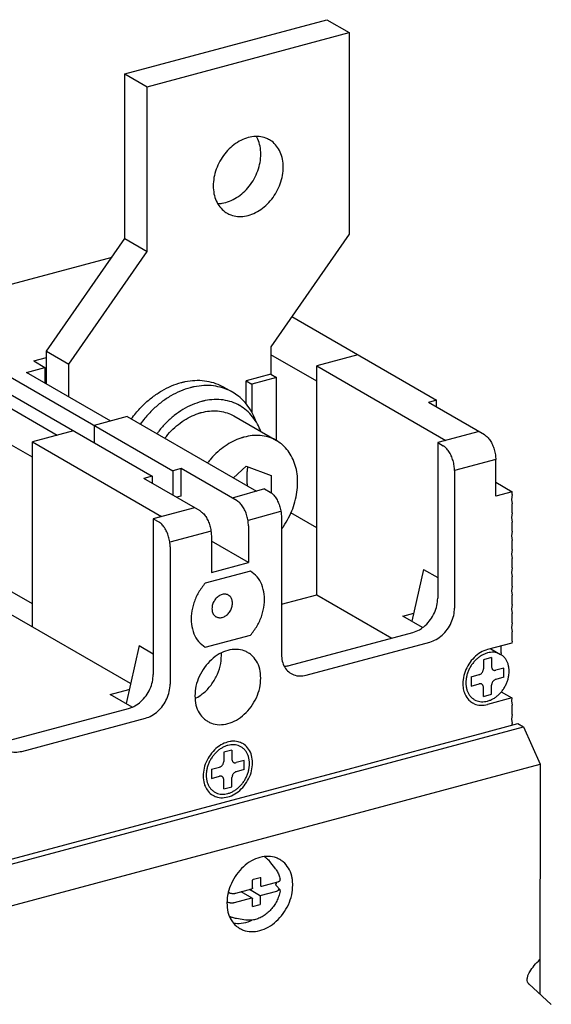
# Model space of a CAD drawing. Extents: x -741 to 1164, y -3289 to 616.
# Tile 12 of 65: x -663 to -610, y -2599 to -2500. Entities that reach past the tile are written whole.
import ezdxf

# ---------------------------------------------------------------- set-up
doc = ezdxf.new("R2010")
doc.units = 0
doc.header["$LTSCALE"] = 1.21
doc.header["$MEASUREMENT"] = 0
doc.layers.get('0').update_dxf_attribs({"linetype": 'CONTINUOUS'})

msp = doc.modelspace()

# ---------------------------------------------------------------- linework, layer by layer
for p, q in [((-652.6547, -2505.21868), (-632.40676, -2499.79113)), ((-632.40676, -2499.79113), (-630.1547, -2501.09187)), ((-650.40264, -2506.51942), (-630.1547, -2501.09187)), ((-630.1547, -2501.09187), (-630.1547, -2521.31725)), ((-652.6547, -2521.76671), (-652.6547, -2505.21868)), ((-652.6547, -2505.21868), (-650.40264, -2506.51942)), ((-650.40264, -2523.06745), (-650.40264, -2506.51942)), ((-660.50594, -2533.06462), (-652.6547, -2521.76671)), ((-652.6547, -2521.76671), (-650.40264, -2523.06745)), ((-630.1547, -2521.31725), (-638.00594, -2532.61516)), ((-667.34479, -2527.20616), (-653.93718, -2523.61219)), ((-658.25388, -2534.36537), (-650.40264, -2523.06745)), ((-635.90852, -2529.59698), (-621.39439, -2537.98004)), ((-638.00594, -2532.61516), (-638.00594, -2535.37317)), ((-661.78176, -2534.0468), (-660.50594, -2533.70481)), ((-660.50594, -2533.06462), (-658.25388, -2534.36537)), ((-660.50594, -2536.35615), (-660.50594, -2533.06462)), ((-633.40884, -2536.07008), (-638.00594, -2533.41489)), ((-629.27661, -2533.42744), (-633.40884, -2534.5351)), ((-666.9832, -2534.01276), (-647.84068, -2545.06908)), ((-666.9832, -2534.01276), (-647.84068, -2545.06908)), ((-662.51523, -2535.19562), (-660.65573, -2534.69718)), ((-662.51523, -2535.19562), (-660.65573, -2534.69718)), ((-661.78176, -2534.0468), (-660.65573, -2534.69718)), ((-661.78176, -2534.0468), (-660.65573, -2534.69718)), ((-660.65573, -2534.69718), (-660.65573, -2536.26963)), ((-660.65573, -2534.69718), (-660.65573, -2536.26963)), ((-658.25388, -2537.6569), (-658.25388, -2534.36537)), ((-633.40884, -2557.51848), (-633.40884, -2534.5351)), ((-633.40884, -2534.5351), (-620.45949, -2542.01438)), ((-667.34479, -2535.55109), (-649.90679, -2545.62291)), ((-654.07, -2540.07341), (-662.51523, -2535.19562)), ((-654.07, -2540.07341), (-662.51523, -2535.19562)), ((-638.00594, -2535.37317), (-640.48528, -2536.03776)), ((-637.44293, -2535.69835), (-639.92226, -2536.36295)), ((-638.00594, -2535.37317), (-637.44293, -2535.69835)), ((-637.44293, -2542.03969), (-637.44293, -2535.69835)), ((-641.85179, -2537.1833), (-642.75261, -2536.663)), ((-640.48528, -2536.03776), (-639.92226, -2536.36295)), ((-640.48528, -2538.34703), (-640.48528, -2536.03776)), ((-639.92226, -2536.36295), (-639.92226, -2539.17204)), ((-659.4419, -2541.51338), (-667.34479, -2536.94884)), ((-621.39439, -2537.98004), (-622.22084, -2538.20157)), ((-616.59069, -2541.45343), (-622.22084, -2538.20157)), ((-621.39439, -2538.67891), (-621.39439, -2537.98004)), ((-652.41711, -2539.63035), (-655.72289, -2540.51648)), ((-652.41711, -2539.63035), (-655.72289, -2540.51648)), ((-652.41711, -2539.63035), (-655.72289, -2540.51648)), ((-652.41711, -2539.63035), (-655.72289, -2540.51648)), ((-652.41711, -2539.63035), (-639.46775, -2547.10963)), ((-652.41711, -2539.63035), (-639.46775, -2547.10963)), ((-652.41711, -2539.63035), (-639.46775, -2547.10963)), ((-652.41711, -2539.63035), (-639.46775, -2547.10963)), ((-641.72606, -2539.56555), (-637.44714, -2542.03697)), ((-661.92124, -2543.71296), (-667.34479, -2540.58043)), ((-655.72289, -2540.51648), (-655.72289, -2542.26366)), ((-655.72289, -2540.51648), (-655.72289, -2542.26366)), ((-657.78901, -2541.07031), (-661.92124, -2542.17797)), ((-657.78901, -2541.07031), (-661.92124, -2542.17797)), ((-617.14353, -2541.13412), (-621.28593, -2542.23591)), ((-661.92124, -2542.17797), (-648.97188, -2549.65725)), ((-661.92124, -2542.17797), (-648.97188, -2549.65725)), ((-661.92124, -2560.7394), (-661.92124, -2542.17797)), ((-621.28593, -2542.23591), (-621.28593, -2557.86461)), ((-621.28593, -2542.23591), (-620.72292, -2542.5611)), ((-641.76205, -2545.78449), (-640.4729, -2544.61098)), ((-640.4729, -2544.61098), (-637.99356, -2545.53871)), ((-615.45448, -2543.94835), (-619.59688, -2545.05014)), ((-615.46465, -2547.61982), (-615.46465, -2543.94248)), ((-649.90679, -2545.62291), (-650.73324, -2545.84445)), ((-649.90679, -2545.62291), (-650.73324, -2545.84445)), ((-649.90679, -2545.62291), (-649.90679, -2546.32178)), ((-649.90679, -2545.62291), (-649.90679, -2546.32178)), ((-647.01423, -2544.84755), (-647.84068, -2545.06908)), ((-647.01423, -2544.84755), (-647.84068, -2545.06908)), ((-647.84068, -2545.06908), (-647.84068, -2547.51513)), ((-647.84068, -2545.06908), (-647.84068, -2547.51513)), ((-641.38407, -2548.09941), (-647.01423, -2544.84755)), ((-641.38407, -2548.09941), (-647.01423, -2544.84755)), ((-647.01423, -2547.60556), (-647.01423, -2544.84755)), ((-647.01423, -2547.60556), (-647.01423, -2544.84755)), ((-637.99356, -2545.53871), (-637.99356, -2547.28021)), ((-619.59689, -2545.05014), (-619.59689, -2558.84017)), ((-645.10308, -2549.09631), (-650.73324, -2545.84445)), ((-645.10308, -2549.09631), (-650.73324, -2545.84445)), ((-615.46465, -2546.22208), (-613.81176, -2547.17675)), ((-647.01423, -2547.60556), (-647.47177, -2547.7282)), ((-647.01423, -2547.60556), (-647.47177, -2547.7282)), ((-638.64131, -2546.88809), (-641.89098, -2547.80663)), ((-638.64131, -2546.88809), (-639.46775, -2547.10963)), ((-638.64131, -2546.88809), (-639.46775, -2547.10963)), ((-638.64131, -2546.88809), (-639.46775, -2547.10963)), ((-638.64131, -2546.88809), (-638.07829, -2547.21328)), ((-638.64131, -2546.88809), (-638.07829, -2547.21328)), ((-638.64131, -2546.88809), (-638.07829, -2547.21328)), ((-638.64131, -2546.88809), (-638.07829, -2547.21328)), ((-613.81176, -2547.17675), (-615.46465, -2547.61982)), ((-613.81176, -2547.45255), (-613.89441, -2547.93437)), ((-613.81176, -2547.45255), (-613.81176, -2547.17675)), ((-637.44293, -2547.91722), (-637.44293, -2547.90192)), ((-637.12167, -2548.635), (-637.12671, -2548.63209)), ((-637.12167, -2548.635), (-637.12671, -2548.63209)), ((-613.89441, -2547.93437), (-613.81176, -2548.37189)), ((-613.81176, -2549.29122), (-613.81176, -2548.37189)), ((-645.6661, -2548.77112), (-649.79833, -2549.87878)), ((-648.97188, -2549.65725), (-649.79833, -2549.87878)), ((-648.97188, -2549.65725), (-649.79833, -2549.87878)), ((-637.05023, -2549.14675), (-640.29991, -2550.06529)), ((-636.95226, -2549.70232), (-636.95226, -2563.49235)), ((-633.40884, -2550.77945), (-635.99282, -2549.287)), ((-633.40884, -2550.77945), (-635.99282, -2549.287)), ((-613.81176, -2549.29122), (-613.89441, -2549.77304)), ((-649.79833, -2549.87878), (-649.79833, -2565.50748)), ((-649.79833, -2549.87878), (-649.23531, -2550.20397)), ((-649.79833, -2549.87878), (-649.23531, -2550.20397)), ((-640.25804, -2550.58845), (-640.25804, -2554.26579)), ((-613.89441, -2549.77304), (-613.81176, -2550.21056)), ((-613.81176, -2551.12989), (-613.81176, -2550.21056)), ((-644.01125, -2551.11841), (-648.14348, -2552.22607)), ((-643.97705, -2551.58535), (-643.97705, -2555.26269)), ((-613.81176, -2551.12989), (-613.89441, -2551.61171)), ((-613.89441, -2551.61171), (-613.81176, -2552.04923)), ((-640.25804, -2554.26579), (-643.97705, -2552.11777)), ((-613.81176, -2552.96856), (-613.81176, -2552.04923)), ((-648.10928, -2552.69301), (-648.10928, -2566.48304)), ((-613.81176, -2552.96856), (-613.89441, -2553.45039)), ((-613.89441, -2553.45039), (-613.81176, -2553.8879)), ((-643.97705, -2555.26269), (-640.25804, -2554.26579)), ((-613.81176, -2554.80723), (-613.81176, -2553.8879)), ((-640.05143, -2555.12975), (-644.59689, -2556.34817)), ((-622.71155, -2554.96333), (-623.87151, -2560.17755)), ((-622.71155, -2554.96333), (-621.28593, -2555.78674)), ((-613.81176, -2554.80723), (-613.89441, -2555.28906)), ((-613.89441, -2555.28906), (-613.81176, -2555.72657)), ((-661.92124, -2558.42232), (-665.10629, -2556.5827)), ((-613.81176, -2556.64591), (-613.81176, -2555.72657)), ((-636.95226, -2558.46831), (-633.40884, -2557.51848)), ((-633.40884, -2557.51848), (-625.89527, -2561.85817)), ((-613.81176, -2556.64591), (-613.89441, -2557.12773)), ((-613.89441, -2557.12773), (-613.81176, -2557.56524)), ((-613.81176, -2558.48458), (-613.81176, -2557.56524)), ((-613.81176, -2558.48458), (-613.89441, -2558.9664)), ((-652.07393, -2566.427), (-664.94293, -2558.99413)), ((-624.77766, -2559.65417), (-623.69023, -2559.36268)), ((-613.89441, -2558.9664), (-613.81176, -2559.40391)), ((-613.81176, -2560.32325), (-613.81176, -2559.40391)), ((-622.80844, -2560.79155), (-624.77766, -2559.65417)), ((-613.81176, -2560.32325), (-613.89441, -2560.80507)), ((-644.59689, -2562.78352), (-640.05143, -2561.56509)), ((-636.16197, -2564.6102), (-623.76527, -2561.28721)), ((-613.89441, -2560.80507), (-613.81176, -2561.24258)), ((-613.81176, -2562.16192), (-613.81176, -2561.24258)), ((-634.47292, -2565.58576), (-622.07622, -2562.26277)), ((-613.84482, -2562.35465), (-616.2911, -2563.01038)), ((-613.81176, -2562.16192), (-613.84482, -2562.35465)), ((-651.22395, -2562.6062), (-652.52168, -2568.43972)), ((-651.22395, -2562.6062), (-649.79833, -2563.42961)), ((-615.96781, -2562.92372), (-614.97821, -2563.4953)), ((-614.93779, -2563.35022), (-614.96313, -2563.49792)), ((-614.93779, -2563.35022), (-614.93779, -2562.64762)), ((-615.87788, -2563.81895), (-616.70432, -2564.04048)), ((-616.70432, -2564.04048), (-616.70432, -2564.95982)), ((-615.87788, -2563.81895), (-615.87788, -2564.73829)), ((-617.94399, -2565.75179), (-617.11755, -2565.53025)), ((-614.63821, -2564.86565), (-615.46465, -2565.08719)), ((-614.63821, -2565.78499), (-614.63821, -2564.86565)), ((-617.94399, -2565.75179), (-617.94399, -2566.67112)), ((-617.94399, -2566.67112), (-617.11755, -2566.44959)), ((-614.63821, -2565.78499), (-615.46465, -2566.00652)), ((-654.11651, -2567.51858), (-652.257, -2567.02013)), ((-616.70432, -2567.71782), (-616.70432, -2566.79849)), ((-616.70432, -2567.71782), (-615.87788, -2567.49629)), ((-615.87788, -2567.49629), (-615.87788, -2566.57696)), ((-614.91029, -2567.25526), (-613.84482, -2567.87066)), ((-651.92545, -2568.78409), (-654.11651, -2567.51858)), ((-613.84482, -2567.87066), (-616.2911, -2568.52639)), ((-613.84482, -2567.87066), (-613.89441, -2568.15975)), ((-613.89441, -2568.15975), (-613.81176, -2568.59726)), ((-664.67436, -2572.25308), (-652.27767, -2568.93009)), ((-613.81176, -2569.5166), (-613.81176, -2568.59726)), ((-662.98532, -2573.22863), (-650.58862, -2569.90564)), ((-617.04939, -2571.45843), (-613.24774, -2570.43938)), ((-613.81176, -2569.5166), (-613.89441, -2569.99842)), ((-613.89441, -2569.99842), (-613.81176, -2570.43593)), ((-613.81176, -2570.59057), (-613.81176, -2570.43593)), ((-613.24774, -2570.43938), (-612.68473, -2570.76838)), ((-698.63514, -2593.80776), (-612.68473, -2570.76838)), ((-622.83452, -2573.00916), (-617.04939, -2571.45843)), ((-612.68473, -2570.76838), (-611.0027, -2574.5093)), ((-641.91094, -2573.09556), (-642.73738, -2573.3171)), ((-642.73738, -2573.3171), (-642.73738, -2574.23643)), ((-641.91094, -2573.09556), (-641.91094, -2574.0149)), ((-630.27253, -2575.00295), (-622.83452, -2573.00916)), ((-640.67127, -2574.14227), (-641.49771, -2574.3638)), ((-640.67127, -2575.0616), (-640.67127, -2574.14227)), ((-696.95312, -2597.54869), (-611.0027, -2574.5093)), ((-643.97705, -2575.0284), (-643.15061, -2574.80687)), ((-643.97705, -2575.0284), (-643.97705, -2575.94773)), ((-640.67127, -2575.0616), (-641.49771, -2575.28314)), ((-636.05766, -2576.55368), (-630.27253, -2575.00295)), ((-611.0027, -2574.5093), (-611.06136, -2597.56749)), ((-643.97705, -2575.94773), (-643.15061, -2575.7262)), ((-642.73738, -2576.99444), (-642.73738, -2576.0751)), ((-641.91094, -2576.77291), (-641.91094, -2575.85357)), ((-676.55353, -2587.40878), (-636.05766, -2576.55368)), ((-642.73738, -2576.99444), (-641.91094, -2576.77291)), ((-637.52789, -2585.04766), (-638.11885, -2584.28758)), ((-639.84816, -2586.93427), (-639.84629, -2586.19989)), ((-639.75464, -2586.06832), (-639.09349, -2585.89109)), ((-639.00688, -2586.75452), (-639.00688, -2585.89176)), ((-637.0749, -2586.07326), (-637.07497, -2586.07291)), ((-641.52533, -2587.46031), (-639.92227, -2587.03061)), ((-639.14338, -2587.68631), (-640.14596, -2587.09057)), ((-639.06703, -2587.69656), (-637.41693, -2587.25252)), ((-638.93053, -2586.76477), (-637.32748, -2586.33506)), ((-637.12451, -2587.08496), (-637.12456, -2587.08491)), ((-637.07734, -2587.23516), (-637.07736, -2587.23526)), ((-642.08347, -2587.44634), (-642.08337, -2587.44638)), ((-641.66692, -2588.40403), (-639.92587, -2587.93443)), ((-639.90051, -2587.94925), (-640.98506, -2587.31549)), ((-639.85283, -2588.77023), (-639.85096, -2588.03584)), ((-639.0669, -2587.69651), (-639.0669, -2588.60531)), ((-642.22507, -2588.39006), (-642.22496, -2588.3901)), ((-639.83799, -2588.81201), (-639.0669, -2588.60531)), ((-640.51577, -2590.16082), (-641.46807, -2590.0191)), ((-612.14676, -2596.57847), (-609.89658, -2598.62884))]:
    msp.add_line(p, q)
for points in [[(-638.15287, -2511.84713), (-638.52247, -2511.6727), (-639.19328, -2511.52028), (-639.91152, -2511.54298), (-640.64581, -2511.73981), (-641.36406, -2512.10217), (-642.03487, -2512.61421), (-642.62892, -2513.25357), (-643.12026, -2513.99229), (-643.4874, -2514.79809), (-643.71431, -2515.63576), (-643.79107, -2516.46868)], [(-639.01833, -2513.28491), (-639.09509, -2512.49314), (-639.322, -2511.77712), (-639.45312, -2511.51858)], [(-636.76627, -2514.58566), (-636.84303, -2513.79388), (-637.06993, -2513.07786), (-637.43708, -2512.46889), (-637.92842, -2511.99358), (-638.15287, -2511.84713)], [(-643.33774, -2518.24538), (-642.89788, -2518.21061), (-642.16359, -2518.01378), (-641.44534, -2517.65143), (-640.77453, -2517.13938), (-640.18048, -2516.50003), (-639.68914, -2515.76131), (-639.322, -2514.9555), (-639.09509, -2514.11783), (-639.01833, -2513.28491)], [(-642.40446, -2519.20721), (-642.03487, -2519.38164), (-641.36406, -2519.53406), (-640.64581, -2519.51136), (-639.91152, -2519.31453), (-639.19328, -2518.95217), (-638.52247, -2518.44013), (-637.92842, -2517.80077), (-637.43708, -2517.06205), (-637.06993, -2516.25625), (-636.84303, -2515.41858), (-636.76627, -2514.58566)], [(-643.79107, -2516.46868), (-643.71431, -2517.26046), (-643.4874, -2517.97648), (-643.12026, -2518.58545), (-642.62892, -2519.06076), (-642.40446, -2519.20721)], [(-652.00009, -2539.86954), (-651.53928, -2539.27178), (-650.74567, -2538.41296), (-649.87952, -2537.66471), (-648.95317, -2537.03853), (-647.98765, -2536.54985), (-647.00388, -2536.20914)], [(-646.10305, -2536.72944), (-647.08477, -2537.06927), (-648.04787, -2537.55619), (-648.97242, -2538.18019), (-649.8381, -2538.92673), (-650.63287, -2539.78534), (-651.09927, -2540.38984)], [(-647.00388, -2536.20914), (-646.86902, -2536.17443), (-646.73421, -2536.14261), (-646.5995, -2536.1137)], [(-646.5995, -2536.1137), (-645.62338, -2535.99147), (-644.67372, -2536.02695), (-643.77017, -2536.2195), (-642.93254, -2536.56404), (-642.75302, -2536.6628)], [(-645.69868, -2536.634), (-645.83339, -2536.66291), (-645.96819, -2536.69473), (-646.10305, -2536.72944)], [(-641.85208, -2537.18315), (-642.02523, -2537.08774), (-642.86324, -2536.74169), (-643.7685, -2536.5478), (-644.72052, -2536.51168), (-645.69868, -2536.634)], [(-639.48688, -2540.144), (-639.60927, -2539.8227), (-640.04671, -2538.96104), (-640.60262, -2538.20871), (-641.26637, -2537.58016), (-641.85208, -2537.18315)], [(-644.97702, -2538.11528), (-645.90896, -2538.44141), (-646.82101, -2538.91328), (-647.69257, -2539.52008), (-648.50357, -2540.247), (-649.24123, -2541.0827), (-649.44198, -2541.34706)], [(-644.61071, -2538.02882), (-644.73274, -2538.05501), (-644.85486, -2538.08384), (-644.97702, -2538.11528)], [(-641.12595, -2538.52638), (-641.14506, -2538.51541), (-641.92866, -2538.1632), (-642.7812, -2537.96145), (-643.68235, -2537.91629), (-644.61071, -2538.02882)], [(-639.01375, -2541.12447), (-639.34518, -2540.38871), (-639.83875, -2539.64067), (-640.44294, -2539.01172), (-641.12595, -2538.52638)], [(-648.64249, -2541.80828), (-648.32897, -2541.42302), (-647.65071, -2540.72791), (-646.9048, -2540.13327), (-646.1099, -2539.65655), (-645.28625, -2539.31128)], [(-645.28625, -2539.31128), (-645.18324, -2539.27816), (-645.08015, -2539.24723), (-644.97702, -2539.21848)], [(-644.97702, -2539.21848), (-644.15343, -2539.06836), (-643.34751, -2539.06324), (-642.58075, -2539.20362), (-641.8736, -2539.48469), (-641.72681, -2539.56514)], [(-641.00733, -2541.78269), (-641.81522, -2542.11998), (-642.59738, -2542.58496), (-643.33581, -2543.16692), (-644.01351, -2543.85247), (-644.36363, -2544.27977)], [(-640.6981, -2541.68989), (-640.80123, -2541.71864), (-640.90432, -2541.74958), (-641.00733, -2541.78269)], [(-637.44715, -2542.03698), (-637.59085, -2541.9581), (-638.30075, -2541.67535), (-639.06755, -2541.53475), (-639.87304, -2541.53963), (-640.6981, -2541.68989)], [(-616.59069, -2541.45343), (-616.3027, -2541.68091), (-616.02742, -2542.02533), (-615.79416, -2542.45252), (-615.61538, -2542.93645), (-615.50216, -2543.45023), (-615.46465, -2543.94248)], [(-636.94143, -2550.93006), (-636.73911, -2550.64338), (-636.22841, -2549.78216), (-635.82378, -2548.87071), (-635.53482, -2547.93066), (-635.36839, -2546.98432), (-635.32843, -2546.05415), (-635.4159, -2545.16221), (-635.62872, -2544.32969), (-635.96184, -2543.57632), (-636.40735, -2542.92), (-636.95468, -2542.37629), (-637.44715, -2542.03698)], [(-619.59689, -2545.05014), (-619.63439, -2544.5579), (-619.74762, -2544.04411), (-619.92639, -2543.56018), (-620.15966, -2543.13299), (-620.43494, -2542.78858), (-620.72292, -2542.5611)], [(-640.35311, -2546.5998), (-640.36643, -2546.45052), (-640.39308, -2545.97542), (-640.39304, -2545.51417), (-640.36634, -2545.06996), (-640.3192, -2544.66863)], [(-638.07829, -2547.21328), (-637.79031, -2547.44076), (-637.51503, -2547.78517), (-637.28176, -2548.21237), (-637.10299, -2548.69629), (-636.98976, -2549.21008), (-636.95226, -2549.70232)], [(-638.07829, -2547.21328), (-637.79031, -2547.44076), (-637.51503, -2547.78517), (-637.28176, -2548.21237), (-637.10299, -2548.69629), (-636.98976, -2549.21008), (-636.95226, -2549.70232)], [(-638.07829, -2547.21328), (-637.79031, -2547.44076), (-637.51503, -2547.78517), (-637.28176, -2548.21237), (-637.10299, -2548.69629), (-636.98976, -2549.21008), (-636.95226, -2549.70232)], [(-638.07829, -2547.21328), (-637.79031, -2547.44076), (-637.51503, -2547.78517), (-637.28176, -2548.21237), (-637.10299, -2548.69629), (-636.98976, -2549.21008), (-636.95226, -2549.70232)], [(-640.25804, -2550.58845), (-640.29555, -2550.09621), (-640.40877, -2549.58242), (-640.58755, -2549.0985), (-640.82081, -2548.6713), (-641.09609, -2548.32689), (-641.38407, -2548.09941)], [(-640.25804, -2550.58845), (-640.29555, -2550.09621), (-640.40877, -2549.58242), (-640.58755, -2549.0985), (-640.82081, -2548.6713), (-641.09609, -2548.32689), (-641.38407, -2548.09941)], [(-645.10308, -2549.09631), (-644.8151, -2549.32379), (-644.53982, -2549.6682), (-644.30656, -2550.09539), (-644.12778, -2550.57932), (-644.01456, -2551.09311), (-643.97705, -2551.58535)], [(-648.10928, -2552.69301), (-648.14679, -2552.20077), (-648.26001, -2551.68698), (-648.43879, -2551.20306), (-648.67205, -2550.77586), (-648.94733, -2550.43145), (-649.23531, -2550.20397)], [(-640.05143, -2561.56509), (-639.38747, -2560.63386), (-638.91868, -2559.59115), (-638.67623, -2558.50627), (-638.67623, -2557.45132), (-638.91868, -2556.49642), (-639.38747, -2555.70503), (-640.05143, -2555.12975)], [(-644.59689, -2556.34817), (-645.26085, -2557.27941), (-645.72964, -2558.32212), (-645.97208, -2559.407), (-645.97208, -2560.46195), (-645.72964, -2561.41685), (-645.26085, -2562.20824), (-644.59689, -2562.78352)], [(-642.26251, -2557.54907), (-642.37065, -2557.49778), (-642.70779, -2557.45165), (-643.06656, -2557.54782), (-643.4037, -2557.7747), (-643.67854, -2558.10491), (-643.85793, -2558.49862), (-643.92023, -2558.90836)], [(-641.85412, -2558.35453), (-641.91642, -2557.97819), (-642.09581, -2557.68065), (-642.26251, -2557.54907)], [(-643.51184, -2559.71383), (-643.4037, -2559.76512), (-643.06656, -2559.81124), (-642.70779, -2559.71507), (-642.37065, -2559.4882), (-642.09581, -2559.15799), (-641.91642, -2558.76427), (-641.85412, -2558.35453)], [(-622.69084, -2560.72684), (-622.5256, -2560.58541), (-622.01211, -2560.00947), (-621.6181, -2559.33265), (-621.37041, -2558.60108), (-621.28593, -2557.86461)], [(-643.92023, -2558.90836), (-643.85793, -2559.2847), (-643.67854, -2559.58225), (-643.51184, -2559.71383)], [(-622.07622, -2562.26277), (-621.43452, -2561.99678), (-620.83656, -2561.56097), (-620.32307, -2560.98503), (-619.92905, -2560.30821), (-619.68137, -2559.57664), (-619.59689, -2558.84017)], [(-623.76527, -2561.28721), (-623.12357, -2561.02123), (-622.69084, -2560.72684)], [(-640.32377, -2563.30742), (-640.67127, -2563.14325), (-641.46856, -2562.9896), (-642.32416, -2563.09364), (-643.17976, -2563.44829), (-643.97705, -2564.02938), (-644.6617, -2564.7973), (-645.18705, -2565.69972), (-645.5173, -2566.67515), (-645.62994, -2567.65711)], [(-642.95948, -2563.60855), (-642.96664, -2563.36872)], [(-639.01837, -2565.88485), (-639.13102, -2564.96328), (-639.46127, -2564.1649), (-639.98662, -2563.54412), (-640.32377, -2563.30742)], [(-636.95226, -2563.49235), (-636.86778, -2564.18353), (-636.62009, -2564.78232), (-636.22608, -2565.2479), (-635.97321, -2565.42542)], [(-616.2911, -2563.01038), (-616.98961, -2563.30934), (-617.63153, -2563.80751), (-618.16486, -2564.46455), (-618.54639, -2565.22721), (-618.7452, -2566.03372), (-618.7452, -2566.81873), (-618.61252, -2567.35937)], [(-614.9782, -2563.49532), (-615.11822, -2563.42383), (-615.38989, -2563.33164), (-615.6799, -2563.28905), (-615.98236, -2563.29694), (-616.2911, -2563.35513), (-616.59984, -2563.46246), (-616.9023, -2563.61672), (-617.19231, -2563.81479), (-617.46398, -2564.05262), (-617.71177, -2564.32539), (-617.93064, -2564.62753), (-618.11613, -2564.95289), (-618.26448, -2565.29486), (-618.37265, -2565.64646), (-618.43844, -2566.00055), (-618.46052, -2566.34991)], [(-614.12168, -2565.18686), (-614.14376, -2564.84934), (-614.20956, -2564.53053), (-614.31773, -2564.23691), (-614.46607, -2563.97448), (-614.65156, -2563.74856), (-614.87043, -2563.56375), (-614.9782, -2563.49532)], [(-645.50511, -2567.86978), (-644.892, -2567.4716), (-644.10044, -2566.69354), (-643.48426, -2565.73734), (-643.09339, -2564.68047), (-642.95948, -2563.60855)], [(-651.87736, -2568.78655), (-651.63597, -2568.6641), (-651.038, -2568.22829), (-650.52451, -2567.65234), (-650.1305, -2566.97553), (-649.88281, -2566.24395), (-649.79833, -2565.50748)], [(-636.66533, -2564.68769), (-636.59194, -2564.68365)], [(-636.59194, -2564.68365), (-636.16197, -2564.6102)], [(-635.97321, -2565.42542), (-635.71259, -2565.54856), (-635.11462, -2565.66379), (-634.47292, -2565.58576)], [(-617.60401, -2568.04146), (-617.46398, -2568.11294), (-617.19231, -2568.20514), (-616.9023, -2568.24772), (-616.59984, -2568.23984), (-616.2911, -2568.18164), (-615.98236, -2568.07432), (-615.6799, -2567.92006), (-615.38989, -2567.72199), (-615.11822, -2567.48415), (-614.87043, -2567.21139), (-614.65156, -2566.90925), (-614.46607, -2566.58388), (-614.31773, -2566.24192), (-614.20956, -2565.89031), (-614.14376, -2565.53623), (-614.12168, -2565.18686)], [(-617.11755, -2565.53025), (-617.02668, -2565.49464), (-616.93821, -2565.43664), (-616.85942, -2565.36034), (-616.79494, -2565.27135), (-616.7453, -2565.17036), (-616.71445, -2565.06365), (-616.70432, -2564.95982)], [(-615.87788, -2564.73829), (-615.86776, -2564.83666), (-615.83694, -2564.9268), (-615.78733, -2565.00116), (-615.72287, -2565.05561), (-615.71485, -2565.06042)], [(-615.71485, -2565.06042), (-615.64405, -2565.0897), (-615.55555, -2565.10029), (-615.46465, -2565.08719)], [(-650.58862, -2569.90564), (-649.94692, -2569.63966), (-649.34895, -2569.20384), (-648.83547, -2568.6279), (-648.44145, -2567.95108), (-648.19377, -2567.21951), (-648.10928, -2566.48304)], [(-644.32455, -2570.23455), (-643.97705, -2570.39872), (-643.17976, -2570.55237), (-642.32416, -2570.44833), (-641.46856, -2570.09368), (-640.67127, -2569.51259), (-639.98662, -2568.74467), (-639.46127, -2567.84224), (-639.13102, -2566.86681), (-639.01837, -2565.88485)], [(-618.46052, -2566.34991), (-618.43844, -2566.68743), (-618.37265, -2567.00625), (-618.26448, -2567.29986), (-618.11613, -2567.5623), (-617.93064, -2567.78822), (-617.71177, -2567.97302), (-617.60401, -2568.04146)], [(-616.86736, -2566.47636), (-616.93815, -2566.44708), (-617.02665, -2566.43648), (-617.11755, -2566.44959)], [(-616.70432, -2566.79849), (-616.71444, -2566.70012), (-616.74527, -2566.60998), (-616.79487, -2566.53562), (-616.85933, -2566.48117), (-616.86736, -2566.47636)], [(-615.46465, -2566.00652), (-615.55553, -2566.04213), (-615.64399, -2566.10014), (-615.72279, -2566.17644), (-615.78726, -2566.26543), (-615.83691, -2566.36642), (-615.86776, -2566.47313), (-615.87788, -2566.57696)], [(-652.257, -2567.02013), (-652.2, -2567.00362)], [(-652.257, -2567.11206), (-652.22276, -2567.10245)], [(-618.61252, -2567.35937), (-618.54639, -2567.51864)], [(-645.62994, -2567.65711), (-645.5173, -2568.57869), (-645.18705, -2569.37707), (-644.6617, -2569.99785), (-644.32455, -2570.23455)], [(-645.59077, -2567.91391), (-645.50511, -2567.86978)], [(-618.54639, -2567.51864), (-618.16486, -2568.07677), (-617.79075, -2568.36642)], [(-617.79075, -2568.36642), (-617.63153, -2568.44788), (-616.98961, -2568.60191), (-616.2911, -2568.52639)], [(-652.27767, -2568.93009), (-651.91686, -2568.80396)], [(-651.91686, -2568.80396), (-651.87736, -2568.78655)], [(-642.10421, -2572.23887), (-642.67701, -2572.40965), (-643.35411, -2572.81232), (-643.94778, -2573.39586), (-644.40991, -2574.11301), (-644.70307, -2574.90566), (-644.8035, -2575.7096)], [(-641.97131, -2572.22049), (-642.10421, -2572.23887)], [(-640.82305, -2572.44773), (-641.2942, -2572.26015), (-641.97131, -2572.22049)], [(-639.84482, -2574.3804), (-639.94525, -2573.6303), (-640.23841, -2572.99482), (-640.70054, -2572.52542), (-640.82305, -2572.44773)], [(-664.4856, -2573.06829), (-664.22499, -2573.19143), (-663.62702, -2573.30667), (-662.98532, -2573.22863)], [(-641.01125, -2572.77193), (-641.15128, -2572.70045), (-641.42295, -2572.60825), (-641.71296, -2572.56567), (-642.01542, -2572.57355), (-642.32416, -2572.63175), (-642.6329, -2572.73907), (-642.93536, -2572.89333), (-643.22537, -2573.0914), (-643.49704, -2573.32924), (-643.74483, -2573.602), (-643.9637, -2573.90414), (-644.14919, -2574.22951), (-644.29753, -2574.57147), (-644.4057, -2574.92308), (-644.4715, -2575.27716), (-644.49358, -2575.62652)], [(-640.15474, -2574.46348), (-640.17682, -2574.12596), (-640.24261, -2573.80714), (-640.35078, -2573.51353), (-640.49913, -2573.25109), (-640.68462, -2573.02517), (-640.90349, -2572.84037), (-641.01125, -2572.77193)], [(-643.82527, -2577.64227), (-643.35411, -2577.82986), (-642.67701, -2577.86952), (-641.97131, -2577.68035), (-641.2942, -2577.27769), (-640.70054, -2576.69414), (-640.23841, -2575.977), (-639.94525, -2575.18434), (-639.84482, -2574.3804)], [(-643.15061, -2574.80687), (-643.05973, -2574.77126), (-642.97127, -2574.71325), (-642.89247, -2574.63695), (-642.828, -2574.54796), (-642.77835, -2574.44697), (-642.7475, -2574.34026), (-642.73738, -2574.23643)], [(-641.91094, -2574.0149), (-641.90082, -2574.11327), (-641.86999, -2574.20341), (-641.82039, -2574.27777), (-641.75593, -2574.33222), (-641.7479, -2574.33703)], [(-641.7479, -2574.33703), (-641.67711, -2574.36631), (-641.58861, -2574.37691), (-641.49771, -2574.3638)], [(-643.63707, -2577.31807), (-643.49704, -2577.38956), (-643.22537, -2577.48175), (-642.93536, -2577.52434), (-642.6329, -2577.51645), (-642.32416, -2577.45826), (-642.01542, -2577.35093), (-641.71296, -2577.19667), (-641.42295, -2576.9986), (-641.15128, -2576.76077), (-640.90349, -2576.488), (-640.68462, -2576.18586), (-640.49913, -2575.8605), (-640.35078, -2575.51853), (-640.24261, -2575.16693), (-640.17682, -2574.81284), (-640.15474, -2574.46348)], [(-641.49771, -2575.28314), (-641.58859, -2575.31875), (-641.67705, -2575.37675), (-641.75584, -2575.45305), (-641.82032, -2575.54204), (-641.86997, -2575.64303), (-641.90081, -2575.74974), (-641.91094, -2575.85357)], [(-644.8035, -2575.7096), (-644.70307, -2576.4597), (-644.65314, -2576.61511)], [(-644.49358, -2575.62652), (-644.4715, -2575.96405), (-644.4057, -2576.28286), (-644.29753, -2576.57648), (-644.14919, -2576.83891), (-643.9637, -2577.06483), (-643.74483, -2577.24963), (-643.63707, -2577.31807)], [(-642.90042, -2575.75297), (-642.97121, -2575.72369), (-643.05971, -2575.7131), (-643.15061, -2575.7262)], [(-642.73738, -2576.0751), (-642.7475, -2575.97673), (-642.77832, -2575.88659), (-642.82793, -2575.81223), (-642.89239, -2575.75778), (-642.90042, -2575.75297)], [(-644.65314, -2576.61511), (-644.40991, -2577.09519), (-643.94778, -2577.56458), (-643.82527, -2577.64227)], [(-637.09793, -2584.09593), (-637.4549, -2583.92624), (-638.25126, -2583.77314), (-639.10655, -2583.87737), (-639.96246, -2584.23183), (-640.76069, -2584.81237), (-641.44682, -2585.57943), (-641.97411, -2586.48073), (-642.28816, -2587.37718)], [(-638.63425, -2583.81209), (-638.41507, -2583.97609), (-638.11885, -2584.28758)], [(-635.85312, -2586.07431), (-635.92033, -2585.74298), (-636.24832, -2584.94591), (-636.77174, -2584.32626), (-637.09793, -2584.09593)], [(-637.52789, -2585.04766), (-637.29924, -2585.40964), (-637.13511, -2585.82546), (-637.07491, -2586.07326)], [(-639.84629, -2586.19989), (-639.8431, -2586.17311), (-639.83318, -2586.14395), (-639.81695, -2586.11603), (-639.79638, -2586.09285), (-639.77456, -2586.07676), (-639.75464, -2586.06832)], [(-639.09349, -2585.89109), (-639.08199, -2585.88926), (-639.07415, -2585.88991), (-639.00688, -2585.89176)], [(-637.28043, -2586.32073), (-637.24577, -2586.30754), (-637.16791, -2586.26568), (-637.11104, -2586.21295), (-637.07848, -2586.15033), (-637.07308, -2586.08488), (-637.07499, -2586.07291)], [(-635.8101, -2586.66315), (-635.85312, -2586.07431)], [(-641.13385, -2591.00264), (-640.77687, -2591.17232), (-639.98051, -2591.32543), (-639.12523, -2591.2212), (-638.26931, -2590.86673), (-637.47108, -2590.28619), (-636.78495, -2589.51913), (-636.25766, -2588.61783), (-635.92516, -2587.64371), (-635.8101, -2586.66315)], [(-637.07736, -2587.23526), (-637.08517, -2587.27676), (-637.21883, -2587.77416), (-637.42184, -2588.25507), (-637.68756, -2588.70554), (-638.00899, -2589.1143), (-638.37661, -2589.4693), (-638.78172, -2589.76164), (-639.2097, -2589.98085), (-639.65208, -2590.12274), (-640.08995, -2590.18241), (-640.51577, -2590.16082)], [(-639.84816, -2586.93427), (-639.85348, -2586.96621), (-639.86878, -2586.99483), (-639.89282, -2587.01731), (-639.92227, -2587.03061)], [(-639.00688, -2586.75452), (-638.97572, -2586.7663), (-638.94175, -2586.76709), (-638.9304, -2586.76472)], [(-637.48554, -2586.67387), (-637.49172, -2586.64517), (-637.49618, -2586.60902), (-637.49795, -2586.56785), (-637.49641, -2586.52503), (-637.49514, -2586.51149)], [(-637.48293, -2586.3775), (-637.49513, -2586.51147)], [(-637.47916, -2586.69316), (-637.48554, -2586.67387)], [(-637.47506, -2586.70163), (-637.47916, -2586.69316)], [(-637.47485, -2586.70186), (-637.47606, -2586.70054)], [(-637.17018, -2587.03497), (-637.23341, -2586.96578), (-637.35718, -2586.83043), (-637.47485, -2586.70186)], [(-637.41693, -2587.25252), (-637.38227, -2587.23934), (-637.30441, -2587.19747), (-637.24754, -2587.14474), (-637.21498, -2587.08212), (-637.20958, -2587.01667), (-637.21149, -2587.0047)], [(-637.32752, -2586.33508), (-637.28043, -2586.32073)], [(-637.12456, -2587.08491), (-637.17018, -2587.03497)], [(-637.07735, -2587.23514), (-637.07567, -2587.1883), (-637.0911, -2587.13416), (-637.12451, -2587.08496)], [(-642.28816, -2587.37718), (-642.30661, -2587.45486), (-642.42167, -2588.43541)], [(-642.28008, -2587.37711), (-642.08337, -2587.44638)], [(-642.08348, -2587.44635), (-641.99604, -2587.47066), (-641.87485, -2587.48827), (-641.74821, -2587.49149), (-641.62234, -2587.48029), (-641.52527, -2587.4603)], [(-639.90051, -2587.94925), (-639.87518, -2587.97034), (-639.85776, -2587.99934), (-639.85099, -2588.03305), (-639.85096, -2588.03587)], [(-639.14338, -2587.68631), (-639.11222, -2587.69809), (-639.07825, -2587.69888), (-639.0669, -2587.69651)], [(-642.42167, -2588.32083), (-642.22496, -2588.3901)], [(-642.42167, -2588.43541), (-642.31145, -2589.35558), (-641.98345, -2590.15265), (-641.46003, -2590.77231), (-641.13385, -2591.00264)], [(-642.22507, -2588.39007), (-642.13764, -2588.41438), (-642.01645, -2588.43199), (-641.88981, -2588.43521), (-641.76393, -2588.42401), (-641.66687, -2588.40402)], [(-639.83799, -2588.81201), (-639.8439, -2588.80633), (-639.8501, -2588.79247), (-639.85283, -2588.77023)], [(-641.46807, -2590.0191), (-641.8715, -2589.91875), (-642.13399, -2589.80421)], [(-641.74067, -2590.46849), (-641.00312, -2590.48744), (-640.0622, -2590.23522), (-639.93155, -2590.17642)], [(-612.3202, -2596.17416), (-612.29598, -2595.96242), (-612.20474, -2595.66678), (-612.06156, -2595.37164), (-611.05261, -2594.1272)], [(-612.24103, -2596.47364), (-612.31736, -2596.24106), (-612.3202, -2596.17416)], [(-612.24103, -2596.47364), (-612.21344, -2596.50928), (-612.18197, -2596.54428), (-612.14676, -2596.57847)]]:
    msp.add_spline(points, degree=3)

doc.saveas('drawing.dxf')
